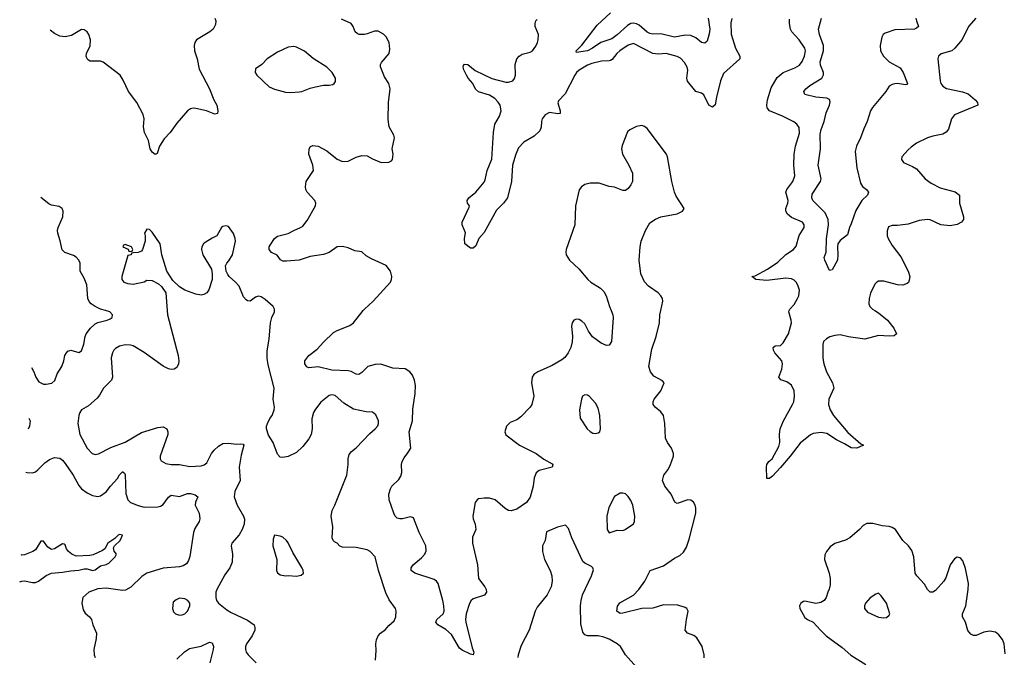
# Model space of a CAD drawing. Header units: inches. Extents: x 2293880 to 2522759, y 823965 to 1006879.
# Tile 167 of 256: x 2320455 to 2327696, y 987451 to 992139. Entities that reach past the tile are written whole.
import ezdxf

# ---------------------------------------------------------------- set-up
doc = ezdxf.new("R2010")
doc.units = ezdxf.units.IN
doc.header["$MEASUREMENT"] = 0
doc.layers.add('C3928', color=7, linetype='Continuous')
doc.layers.add('C3929', color=7, linetype='Continuous')

msp = doc.modelspace()

# ---------------------------------------------------------------- linework, layer by layer
at = {"layer": 'C3928', "color": 5}
for points, elevation in [([(2320541.8, 989581.6), (2320558.7, 989550), (2320572.8, 989510), (2320596.3, 989476.3), (2320630, 989460.3), (2320650, 989459.4), (2320692.4, 989467.6), (2320712.7, 989487.3), (2320730, 989534.5), (2320766, 989590), (2320779.5, 989630), (2320786, 989670), (2320798.8, 989690), (2320810, 989701.2), (2320830, 989709.3), (2320890, 989691.5), (2320910, 989704.5), (2320926.5, 989753.5), (2320935.5, 989810), (2320943.8, 989830), (2320976.1, 989870), (2321010, 989902.4), (2321030, 989913.8), (2321098, 989930), (2321120.4, 989939.6), (2321134.8, 989950), (2321137.3, 989970), (2321118.8, 989990), (2321086.2, 990000)], 320), ([(2321539.2, 990000), (2321541.3, 989970), (2321621.2, 989670), (2321625.8, 989630), (2321622.7, 989610), (2321610, 989582.9), (2321590.2, 989569.8), (2321570, 989566.6), (2321550, 989571.1), (2321510, 989592.4), (2321370, 989693.1), (2321290, 989740.5), (2321270, 989746.9), (2321230, 989749.7), (2321190, 989738.3), (2321159.1, 989720.9), (2321146.7, 989710), (2321136.5, 989690), (2321127.9, 989652.1), (2321137.6, 989510), (2321130.4, 989490), (2321072, 989430), (2321042.6, 989377.4), (2321024.3, 989355.7), (2320960, 989300), (2320910.2, 989269.7), (2320897, 989250), (2320890.2, 989229.7), (2320883.6, 989170), (2320898, 989090), (2320950, 988988.2), (2320987.7, 988950), (2321010, 988941.6), (2321033.8, 988946.2), (2321126.2, 988993.8), (2321230, 989033.4), (2321350, 989104), (2321470, 989140.9), (2321510, 989144.9), (2321537.1, 989130), (2321544.9, 989110), (2321544.2, 989090), (2321488.4, 988930), (2321487.7, 988910), (2321495.9, 988895.9), (2321530, 988876.3), (2321570, 988868.4), (2321630, 988868.4), (2321705.4, 988854.6), (2321790, 988858), (2321812.5, 988867.5), (2321830, 988882), (2321866.3, 988950), (2321886.3, 988973.7), (2321916.1, 989003.9), (2321950, 989022.6), (2321990, 989026.3), (2322050, 989019.3), (2322081.4, 989021.4), (2322097.5, 989017.5), (2322102.8, 989010), (2322083.2, 988936.8), (2322068.1, 988850), (2322076, 988750), (2322038, 988670), (2322032, 988630), (2322054.9, 988570), (2322100.3, 988490), (2322107.4, 988467.4), (2322106, 988430), (2322091.7, 988390), (2322070, 988351.8), (2322015.5, 988290), (2322010.4, 988270), (2322019.6, 988210), (2322018, 988150), (2322000.8, 988110), (2321963.1, 988056.9), (2321904.4, 987950), (2321898.4, 987930), (2321897.1, 987890), (2321903, 987870), (2321918, 987850), (2321979.4, 987799.4), (2322010, 987780.3), (2322130, 987724.6), (2322178.4, 987690), (2322185.3, 987670), (2322183.7, 987650), (2322164.9, 987610), (2322123.1, 987550), (2322115.8, 987530), (2322114.4, 987510), (2322121.6, 987490), (2322135.5, 987470), (2322194.9, 987410)], 340), ([(2323071.2, 987430), (2323077.4, 987502.6), (2323074.5, 987550), (2323079.8, 987580.2), (2323091.2, 987610), (2323107.8, 987630), (2323144, 987656), (2323170, 987684.9), (2323210, 987718.8), (2323221.6, 987750), (2323223.6, 987790), (2323219.5, 987810), (2323173, 987873), (2323146.4, 987926.4), (2323094, 988090), (2323069.3, 988190), (2323033.2, 988230), (2323010, 988242), (2322930, 988259.6), (2322830, 988262), (2322810, 988269.4), (2322789.6, 988289.6), (2322770, 988299.5), (2322759.5, 988310), (2322751.8, 988330), (2322757.7, 988410), (2322746, 988490), (2322752.6, 988530), (2322773.6, 988570), (2322861.6, 988790), (2322871.5, 988868.5), (2322869.5, 988910), (2322877.6, 988942.4), (2322895.8, 988964.2), (2322930, 988990.7), (2323030, 989096.3), (2323069.4, 989130), (2323087.8, 989152.2), (2323093.6, 989170), (2323093.3, 989190), (2323073.4, 989233.4), (2323050, 989254.5), (2323003.4, 989256.6), (2322910, 989275.6), (2322839.5, 989319.5), (2322776.1, 989376.1), (2322750, 989382), (2322730, 989377), (2322670, 989326), (2322630, 989276), (2322614.9, 989250), (2322603.4, 989203.4), (2322605.3, 989130), (2322597.6, 989090), (2322581.5, 989058.5), (2322538.2, 989001.8), (2322490, 988957.4), (2322430, 988926.6), (2322390, 988919.6), (2322370, 988922.9), (2322350, 988943.7), (2322318.3, 989030), (2322284.6, 989084.6), (2322269.8, 989130.2), (2322269.8, 989150.2), (2322276.3, 989170), (2322293.3, 989206.7), (2322311.3, 989230), (2322326.3, 989270), (2322328, 989290), (2322319.7, 989350), (2322326.6, 989430), (2322281.3, 989601.3), (2322274.4, 989650), (2322276.1, 989703.9), (2322289.7, 989789.7), (2322298.7, 989910), (2322309.7, 989950.3), (2322329.3, 989990), (2322329.3, 990000)], 340), ([(2324804.2, 990000), (2324816.1, 989970), (2324819, 989950), (2324806.9, 989773.1), (2324790, 989745.2), (2324770, 989743.7), (2324730, 989759.6), (2324666.2, 989806.2), (2324637.4, 989850), (2324610, 989903.7), (2324590, 989923.7), (2324570, 989936), (2324550, 989937.2), (2324530, 989929), (2324517.3, 989910), (2324513, 989887), (2324520.3, 989810), (2324516.9, 989770), (2324508, 989730), (2324489.2, 989690), (2324463.7, 989656.3), (2324441.9, 989638.1), (2324370, 989595.9), (2324266, 989550), (2324234.8, 989530), (2324224.9, 989510), (2324219.3, 989470), (2324236, 989370), (2324220.3, 989310), (2324208.4, 989290), (2324141.1, 989218.9), (2324110, 989197.6), (2324061.7, 989178.3), (2324034.8, 989150), (2324022.8, 989110), (2324030, 989086), (2324131, 989010), (2324254, 988950), (2324310, 988907.7), (2324370, 988874.8), (2324374.8, 988865.2), (2324370.4, 988849.6), (2324275.1, 988824.9), (2324252.5, 988807.5), (2324237.3, 988770), (2324231.3, 988710), (2324210, 988627.6), (2324181.1, 988590), (2324110, 988541.5), (2324070, 988527.4), (2324049.8, 988529.8), (2324024.2, 988544.2), (2323951.8, 988610), (2323910, 988621.1), (2323870, 988622.4), (2323830, 988617), (2323818.8, 988610), (2323805.5, 988590), (2323788.2, 988490), (2323790.6, 988470), (2323804.9, 988430), (2323810.5, 988390), (2323785.5, 988334.5), (2323784.6, 988290), (2323822, 988130), (2323828.5, 988030), (2323875.5, 987970), (2323884.9, 987950), (2323887.3, 987930), (2323872.4, 987907.6), (2323790, 987880.5), (2323773.4, 987866.6), (2323759.5, 987840.5), (2323737.8, 987770), (2323733, 987730), (2323736.9, 987710), (2323781.5, 987521.5), (2323795.5, 987490), (2323790.6, 987469.4), (2323770, 987475.1), (2323710, 987504.2), (2323690, 987519.6), (2323630, 987619.7), (2323590, 987655.8), (2323529.2, 987690), (2323516, 987710), (2323523.7, 987730), (2323569.8, 987770.2), (2323576.1, 987790), (2323574.6, 987830), (2323566.5, 987870), (2323532.8, 987992.8), (2323520.5, 988010), (2323502.5, 988022.5), (2323360.7, 988070), (2323333.3, 988090), (2323333, 988110), (2323347.8, 988130), (2323410, 988182.8), (2323435.1, 988210), (2323445.2, 988234.8), (2323442.3, 988270), (2323392.7, 988370), (2323350, 988477), (2323330, 988484.7), (2323270, 988468.5), (2323250, 988468.6), (2323230, 988475.1), (2323215.1, 988490), (2323205.4, 988510), (2323173, 988610), (2323169.6, 988650), (2323180.7, 988690), (2323192, 988710), (2323242, 988758), (2323258, 988782), (2323265.6, 988810), (2323263.5, 988870), (2323268.6, 988891.4), (2323281.8, 988918.2), (2323310, 988953.4), (2323331.2, 988990), (2323318.5, 989110), (2323344.8, 989190), (2323345.2, 989274.8), (2323362.4, 989390), (2323366.2, 989450), (2323358.5, 989490), (2323344.5, 989524.5), (2323325.1, 989550), (2323290.9, 989570.9), (2323198.2, 989578.2), (2323110, 989605.8), (2323070, 989604.8), (2323015.5, 989590), (2322970, 989544), (2322950, 989531.1), (2322930, 989533.1), (2322892.7, 989552.7), (2322870, 989558.4), (2322750, 989561.7), (2322650, 989586.5), (2322580.1, 989580.1), (2322566, 989586), (2322552.7, 989610), (2322552.7, 989630), (2322582, 989670), (2322643.6, 989716.4), (2322690, 989768.7), (2322761.9, 989838.1), (2322790, 989854.7), (2322881.6, 989890), (2322909.7, 989910), (2322981.7, 990000)], 320), ([(2325487.6, 987447.6), (2325489.7, 987469.7), (2325474, 987530), (2325435.6, 987595.6), (2325412.6, 987612.6), (2325365.2, 987630), (2325349.4, 987650), (2325358.9, 987730), (2325371.5, 987790), (2325362, 987810), (2325350, 987817.4), (2325294.1, 987834.1), (2325190, 987836.8), (2325110, 987812.9), (2325030.5, 987810.5), (2324890, 987776), (2324870, 987773.5), (2324846.9, 987790), (2324852, 987828), (2324868.9, 987851.1), (2324970, 987909.1), (2325008.5, 987950), (2325052.9, 988010), (2325091.6, 988088.4), (2325190, 988123.2), (2325270, 988179.5), (2325310, 988199.3), (2325336, 988224), (2325359.1, 988260.9), (2325379.2, 988320.8), (2325428.4, 988510), (2325428.3, 988548.3), (2325422.4, 988570), (2325411, 988591), (2325390, 988607), (2325369.5, 988609.5), (2325290, 988582.4), (2325272.6, 988592.6), (2325245, 988650), (2325200.3, 988710), (2325182.4, 988750), (2325191.1, 988790), (2325221.5, 988830), (2325238.7, 988861.3), (2325262.3, 988930), (2325264, 988950), (2325248.4, 988990), (2325219.2, 989030), (2325203.2, 989063.2), (2325198.9, 989170), (2325188.7, 989228.7), (2325170, 989256.2), (2325129, 989290), (2325113.2, 989310), (2325113.2, 989330), (2325121.2, 989350), (2325169.2, 989410), (2325194, 989470), (2325183.1, 989483.1), (2325118.6, 989518.6), (2325093.2, 989550), (2325080.9, 989590), (2325103.6, 989716.4), (2325135.1, 989810), (2325159.5, 989910), (2325162.7, 989970), (2325169.4, 990000)], 320), ([(2326743.3, 990000), (2326770, 989984.6), (2326835.8, 989930), (2326883.1, 989870), (2326903, 989830), (2326884.9, 989815.1), (2326850, 989811.1), (2326770, 989817.2), (2326670, 989791), (2326550, 989808.3), (2326490, 989821.8), (2326450, 989818.3), (2326413.1, 989806.9), (2326387.3, 989792.7), (2326367.4, 989772.6), (2326360.3, 989750), (2326362.2, 989650), (2326369.2, 989610), (2326388.9, 989548.9), (2326431.3, 989470), (2326441.5, 989430), (2326405.4, 989350), (2326402.9, 989310), (2326414.5, 989270), (2326438.6, 989230), (2326544.3, 989104.3), (2326640.6, 989020.6), (2326661, 989010), (2326611.2, 988988.8), (2326570, 988991.1), (2326521.5, 989021.5), (2326460.7, 989050), (2326390, 989096.3), (2326350, 989104.7), (2326290, 989096.2), (2326270, 989087), (2326195.1, 989024.9), (2326122, 988930), (2326050, 988846), (2325990, 988782), (2325971, 988769), (2325970, 988766), (2325950, 988766), (2325946, 988850), (2325949.6, 988870), (2325963.7, 988890), (2325987.8, 988910), (2326037.7, 989002.3), (2326043.9, 989030), (2326042, 989090), (2326048.5, 989130), (2326071.3, 989190), (2326139.3, 989310), (2326147.9, 989330), (2326153.2, 989370), (2326149.8, 989410), (2326130, 989453), (2326096.8, 989476.8), (2326052.1, 989492.1), (2326036.9, 989510), (2326059.8, 989570), (2326065.5, 989610), (2326059.8, 989630), (2326008.9, 989690), (2325998.5, 989710), (2325996.2, 989730), (2326010, 989741.3), (2326050, 989744), (2326057.4, 989750), (2326070, 989763.7), (2326108.4, 989830), (2326129.9, 989910), (2326128.4, 989930), (2326110.9, 989990), (2326114.6, 990000)], 280), ([(2320521.3, 989208.4), (2320524.9, 989204.9), (2320532, 989190), (2320527.2, 989150), (2320516.9, 989128.6)], 320), ([(2320499.5, 988813.4), (2320510, 988810.3), (2320550, 988808.5), (2320570, 988814.9), (2320589.4, 988830), (2320639, 988881), (2320673.7, 988906.3), (2320710, 988921.1), (2320750, 988916.5), (2320770, 988901.7), (2320790, 988876.5), (2320849.2, 988790), (2320890, 988715.3), (2320910, 988690.3), (2320950, 988661.7), (2320990, 988642), (2321030, 988634.4), (2321050, 988638.4), (2321090, 988667.2), (2321122.9, 988710), (2321175.2, 988764.8), (2321190, 988792.4), (2321210, 988815.5), (2321214.6, 988814.6), (2321226, 988806), (2321230, 988792), (2321235.4, 988655.4), (2321249.3, 988609.3), (2321270.3, 988590), (2321326.8, 988566.8), (2321370, 988554.6), (2321470, 988558.2), (2321490, 988562.7), (2321510, 988573.6), (2321550, 988628.9), (2321570, 988644.4), (2321630, 988633.1), (2321690, 988654.6), (2321710, 988656.3), (2321744.8, 988644.8), (2321765.7, 988630), (2321748.8, 988591.2), (2321745.2, 988570), (2321774.3, 988510), (2321779.6, 988470), (2321773.6, 988450), (2321742.6, 988397.4), (2321733.2, 988370), (2321706.7, 988193.3), (2321696.6, 988163.4), (2321681.6, 988138.4), (2321656.7, 988123.3), (2321630, 988117.4), (2321510, 988107.2), (2321390, 988069), (2321353.4, 988046.6), (2321272.6, 987967.4), (2321234, 987946), (2321210, 987943.1), (2321090, 987959.9), (2321030, 987954.3), (2320962.4, 987930), (2320919.5, 987890), (2320912.9, 987850), (2320921.3, 987801.3), (2320935.5, 987775.5), (2320967.7, 987750), (2320982, 987730), (2320992.4, 987690), (2321018.9, 987630), (2321016.9, 987590), (2321000.2, 987510), (2321002.3, 987470), (2321008.9, 987450)], 320), ([(2324990, 987378), (2324909.5, 987470), (2324874.5, 987530), (2324850, 987549.6), (2324790, 987584.2), (2324750, 987599.7), (2324710, 987608.2), (2324630, 987609.3), (2324610, 987617.2), (2324595.6, 987635.6), (2324581.7, 987698.3), (2324579.5, 987830), (2324583.7, 987870), (2324595.1, 987910), (2324659.3, 988050), (2324674, 988094), (2324668.7, 988110), (2324659.3, 988119.3), (2324610, 988144), (2324596.5, 988156.5), (2324515.4, 988330), (2324490, 988399), (2324470, 988424), (2324410, 988409.3), (2324330, 988374), (2324318.8, 988310), (2324300.7, 988270), (2324299.1, 988230), (2324313.4, 988170), (2324355.5, 988090), (2324367.7, 988050), (2324371, 988010), (2324362.8, 987970), (2324334, 987910), (2324261.1, 987818.9), (2324244.9, 987790), (2324202.4, 987650), (2324142.3, 987537.7), (2324120.4, 987470), (2324118.7, 987450)], 340), ([(2327702.3, 987477.8), (2327694.8, 987550), (2327682, 987582), (2327656.8, 987616.8), (2327630, 987636.4), (2327590, 987643.5), (2327544.7, 987635.3), (2327490, 987611.8), (2327470, 987612), (2327450, 987622.7), (2327428.3, 987648.3), (2327409.7, 987710), (2327389.6, 987750), (2327387.3, 987770), (2327413.7, 987830), (2327430.9, 987950), (2327432.9, 987992.9), (2327410, 988104), (2327390, 988161.2), (2327377.1, 988177.1), (2327370, 988183.7), (2327350, 988186.6), (2327330, 988176), (2327297.1, 988130), (2327265.1, 988034.9), (2327252, 988010), (2327190, 987943), (2327170, 987929.7), (2327150, 987931.5), (2327130.8, 987950.8), (2327109.8, 987990), (2327053.7, 988050), (2327041.5, 988070), (2327030.8, 988190), (2327016.5, 988236.5), (2326991.5, 988270), (2326949.8, 988309.8), (2326896.2, 988390), (2326870, 988406.3), (2326850, 988412.2), (2326798, 988418), (2326730, 988435.6), (2326685.8, 988434.2), (2326658.8, 988421.2), (2326630.5, 988390), (2326560.4, 988330), (2326528.3, 988311.7), (2326450, 988287.2), (2326416.4, 988263.6), (2326387.2, 988230), (2326374.9, 988205.1), (2326372.6, 988170), (2326408.1, 988070), (2326415.2, 988030), (2326414.9, 987985.1), (2326408.8, 987951.2), (2326397.6, 987930), (2326387, 987890), (2326372.2, 987870), (2326345.4, 987854.6), (2326310, 987846.9), (2326230, 987863), (2326219, 987861), (2326199.1, 987850), (2326190.4, 987830), (2326192.4, 987810), (2326230, 987744.4), (2326249.3, 987729.3), (2326290, 987710.4), (2326343, 987650), (2326386, 987610), (2326504.7, 987524.7), (2326567.6, 987467.6), (2326677.8, 987397.8)], 320), ([(2320454.9, 988005.5), (2320470, 988010.6), (2320490, 988013.2), (2320550, 988001.2), (2320570, 988001.5), (2320592.2, 988010), (2320650, 988054), (2320690, 988069.1), (2320770, 988076.7), (2320831.7, 988088.3), (2320890, 988091.8), (2320930, 988102.9), (2320950, 988102.7), (2320990, 988089.9), (2321010, 988095), (2321050, 988124.8), (2321090, 988133.4), (2321110, 988144), (2321155.9, 988190), (2321167.4, 988210), (2321150, 988232.2), (2321144.9, 988255.1), (2321152.9, 988270), (2321192.8, 988310), (2321210.2, 988350), (2321190, 988354.5), (2321178, 988350), (2321155.5, 988324.5), (2321103.2, 988290), (2321080.7, 988250), (2321063.9, 988236.1), (2320995.2, 988204.8), (2320970, 988199.6), (2320870, 988195), (2320838.9, 988210), (2320814, 988230), (2320799.5, 988250), (2320790, 988278.8), (2320783, 988283), (2320770, 988284.9), (2320710, 988247.7), (2320690, 988245), (2320661.4, 988261.4), (2320630, 988304.9), (2320614.3, 988305.7), (2320610, 988305.7), (2320570, 988241.5), (2320551.9, 988230), (2320490, 988205.1), (2320470, 988203), (2320465.8, 988203.6)], 280), ([(2321610, 987437.4), (2321667.9, 987492.1), (2321704.2, 987515.8), (2321790, 987533.7), (2321850, 987562.3), (2321870, 987558.4), (2321879.3, 987530), (2321877.6, 987510), (2321853, 987410)], 320)]:
    msp.add_lwpolyline(points, dxfattribs=dict(at, elevation=elevation))
for points, elevation in [([(2324610, 989380.9), (2324594.8, 989370), (2324585.5, 989350), (2324573, 989270), (2324576.3, 989210), (2324627.3, 989130), (2324650, 989110.8), (2324670, 989098.8), (2324690, 989096), (2324710, 989101), (2324722, 989110), (2324725.2, 989130), (2324720.5, 989230), (2324710, 989284), (2324690, 989319.3), (2324644, 989370), (2324630, 989378)], 340), ([(2324890, 988659), (2324870, 988657.2), (2324830, 988633.2), (2324788.3, 988551.7), (2324773.4, 988490), (2324776, 988390), (2324790, 988366), (2324850, 988386), (2324890, 988384), (2324908, 988390), (2324970, 988432), (2324976, 988450), (2324979.5, 988490), (2324964.5, 988570), (2324950, 988604), (2324930, 988634), (2324910, 988654)], 340), ([(2322330, 988349), (2322319.9, 988320.1), (2322317, 988270), (2322346.7, 988170), (2322343, 988090), (2322350, 988071.3), (2322370, 988058.8), (2322409.2, 988050.8), (2322430, 988053.4), (2322490, 988048), (2322525.1, 988054.9), (2322540.9, 988070), (2322539.7, 988090), (2322530, 988111.8), (2322462.5, 988222.5), (2322430, 988293.2), (2322418, 988310), (2322390, 988333.6), (2322370, 988342)], 360), ([(2326770, 987922), (2326750, 987915.3), (2326710, 987889.3), (2326674, 987850), (2326667.3, 987830), (2326667.3, 987810), (2326690, 987784), (2326770, 987747.3), (2326810, 987741), (2326830, 987744.7), (2326850, 987762), (2326853.2, 987770), (2326829.2, 987850), (2326790, 987904)], 340), ([(2321630, 987886.6), (2321604.9, 987875.1), (2321584.4, 987855.6), (2321577.6, 987810), (2321585.9, 987785.9), (2321600.7, 987770), (2321630, 987761.3), (2321650, 987763.1), (2321670, 987770.5), (2321689.7, 987790.3), (2321705.6, 987830), (2321707, 987850), (2321692.3, 987870), (2321670, 987881.6)], 340)]:
    msp.add_lwpolyline(points, close=True, dxfattribs=dict(at, elevation=elevation))
at = {"layer": 'C3929', "color": 5}
for points, elevation in [([(2325518.7, 992150), (2325529.3, 992070), (2325526.2, 992033.8), (2325510, 991981.2), (2325494.7, 991965.3), (2325470, 991971.3), (2325426.2, 992006.2), (2325390, 992022), (2325350, 992026), (2325270, 992009.8), (2325170, 992035.9), (2325110, 992032.8), (2325090, 992037), (2325070, 992047.6), (2325010, 992098.5), (2324990, 992109.4), (2324970, 992113.7), (2324950, 992110.4), (2324924.4, 992095.6), (2324850, 992027.3), (2324810, 991998.2), (2324728.7, 991971.3), (2324667.9, 991930), (2324630, 991910.7), (2324550, 991898), (2324546.6, 991910), (2324590, 991950.4), (2324702.6, 992097.4), (2324800.3, 992190)], 260), ([(2321890.3, 992150.3), (2321896.3, 992130), (2321895.9, 992104.1), (2321877.3, 992070), (2321854, 992050), (2321754.8, 991990), (2321742, 991970), (2321738.4, 991950), (2321740.3, 991910), (2321759, 991850), (2321774.8, 991774.8), (2321850.5, 991630), (2321882, 991550), (2321904.4, 991510), (2321912.4, 991470), (2321910.4, 991449.6), (2321890, 991444.5), (2321828.7, 991470), (2321750, 991485.6), (2321730, 991487.6), (2321710, 991482.9), (2321690, 991469.5), (2321610, 991378.7), (2321561.3, 991310), (2321518, 991262), (2321483, 991210), (2321464.7, 991155.3), (2321450, 991149), (2321430, 991164), (2321415.1, 991190), (2321403, 991250), (2321373.6, 991310), (2321366.3, 991350), (2321371.2, 991410), (2321362.8, 991442.8), (2321317.4, 991530), (2321254, 991610), (2321214.9, 991694.9), (2321193, 991730), (2321070, 991826.6), (2321050, 991833.6), (2320973.8, 991833.8), (2320960.5, 991840.5), (2320951.7, 991851.7), (2320943.7, 991870), (2320946.6, 991890), (2320972.2, 991947.8), (2320975.8, 991990), (2320963.6, 992030), (2320950, 992049.4), (2320930, 992064.5), (2320910, 992066.6), (2320836.7, 992023.3), (2320790, 992013.6), (2320750, 992018.7), (2320730, 992027.6), (2320710, 992037.6), (2320678.6, 992062.1)], 320), ([(2322981.7, 990000), (2322989.8, 990010.2), (2323053.7, 990070), (2323180.7, 990210), (2323189.6, 990230), (2323191.2, 990250), (2323181.1, 990290), (2323150, 990331), (2323041, 990381), (2323003.8, 990403.8), (2322970, 990431.8), (2322918.8, 990438.8), (2322870, 990460.5), (2322830, 990472.4), (2322790, 990468.2), (2322731.7, 990428.3), (2322690, 990411.6), (2322590, 990397.7), (2322510, 990369.8), (2322417.2, 990362.8), (2322390, 990364.4), (2322373.7, 990373.7), (2322348.4, 990408.4), (2322306.9, 990426.9), (2322288.4, 990450), (2322290.7, 990470), (2322297.6, 990482.4), (2322330, 990530.4), (2322350, 990548.4), (2322430, 990566), (2322469.8, 990590.3), (2322521.2, 990610), (2322538.4, 990621.6), (2322570, 990662), (2322631.3, 990770), (2322633.6, 990790), (2322625.1, 990810), (2322569.5, 990870), (2322559.6, 990890), (2322556.3, 990910), (2322562, 990950), (2322615.8, 991030), (2322611.1, 991070), (2322582.4, 991150), (2322582.7, 991190), (2322592.7, 991207.3), (2322610, 991214), (2322650, 991208), (2322713.8, 991173.8), (2322790, 991114), (2322830, 991096), (2322870, 991099.1), (2322930, 991128.2), (2322970, 991141.6), (2323010, 991138.8), (2323050, 991114.8), (2323114, 991090), (2323169.4, 991090.6), (2323190, 991101), (2323196, 991110), (2323200.9, 991150), (2323194.5, 991190), (2323211.8, 991270), (2323207, 991290), (2323172, 991350), (2323164.9, 991404.9), (2323166.2, 991530), (2323179.1, 991630), (2323168.6, 991668.6), (2323138, 991718), (2323107.5, 991792.5), (2323107.4, 991810), (2323115.7, 991824.3), (2323171.8, 991890), (2323178, 991922), (2323172.3, 991970), (2323150, 992012.2), (2323130, 992031.8), (2323090, 992053.8), (2323064.3, 992055.7), (2323010, 992034), (2322990, 992031.1), (2322951.1, 992031.1), (2322936.2, 992036.2), (2322921.3, 992050), (2322908.2, 992090), (2322891.5, 992110), (2322822.4, 992142.4)], 320), ([(2325692.4, 992147.6), (2325685.4, 992114.6), (2325687.4, 992032.6), (2325718.3, 991930), (2325750.4, 991870), (2325750.5, 991850), (2325630, 991743.6), (2325607.6, 991690), (2325578.9, 991570), (2325570, 991514), (2325550, 991496.9), (2325522.9, 991510), (2325487.3, 991587.3), (2325470, 991598.8), (2325426.6, 991610), (2325366.8, 991686.8), (2325362.3, 991710), (2325368.2, 991768.2), (2325362.5, 991790), (2325344.7, 991824.7), (2325315.7, 991855.7), (2325289.1, 991869.1), (2325210, 991890.6), (2325150, 991884.9), (2325110, 991889.9), (2324970, 991964.1), (2324930, 991951.4), (2324869.3, 991910), (2324846.4, 991890), (2324812.7, 991847.3), (2324800.3, 991839.7), (2324790, 991835.2), (2324733.4, 991833.4), (2324662.6, 991817.4), (2324630, 991803.6), (2324570, 991767.6), (2324549.7, 991750.3), (2324536.6, 991730), (2324465.7, 991594.3), (2324416.7, 991543.3), (2324412.6, 991527.4), (2324430.1, 991470), (2324430.1, 991449.9), (2324412.2, 991447.8), (2324350, 991456.5), (2324319.6, 991440.4), (2324296.9, 991410), (2324291.3, 991390), (2324290.2, 991349.8), (2324279.2, 991320.8), (2324237.7, 991282.3), (2324161.7, 991238.3), (2324123.5, 991196.5), (2324103.5, 991150), (2324079, 991070), (2324072.7, 990950), (2324042.4, 990830), (2324012.6, 990790), (2323961.3, 990738.7), (2323870, 990575.3), (2323830.7, 990530), (2323810, 990475.3), (2323790, 990458), (2323770, 990458), (2323729.3, 990490), (2323726, 990530), (2323732.9, 990572.9), (2323708.7, 990630), (2323708, 990650), (2323760.4, 990759.6), (2323762, 990770), (2323749.2, 990789.2), (2323745.2, 990810), (2323757.2, 990830), (2323810, 990870.8), (2323870, 990943.8), (2323878.6, 990961.4), (2323893.5, 991030), (2323926.4, 991113.6), (2323939.8, 991310), (2323948.6, 991370), (2323982.8, 991430), (2323994.8, 991470), (2323988, 991510), (2323973.7, 991533.7), (2323950, 991559.8), (2323910, 991584.8), (2323828.9, 991608.9), (2323807.3, 991627.3), (2323787.6, 991670), (2323752.6, 991710), (2323741.1, 991730), (2323721.7, 991770), (2323716.3, 991790), (2323718.4, 991801.6), (2323727.3, 991812.7), (2323750, 991808.7), (2323805.5, 991765.5), (2323927.3, 991707.3), (2324030, 991679.7), (2324050, 991679.2), (2324081.6, 991690), (2324094.6, 991705.4), (2324102, 991730), (2324098.4, 991810), (2324109.9, 991850.1), (2324128.3, 991871.7), (2324150, 991884.9), (2324210, 991899.6), (2324226, 991910), (2324250, 991943.7), (2324262.4, 991970), (2324268.7, 991990), (2324269.8, 992030), (2324246.3, 992090), (2324245.1, 992110), (2324249.6, 992130.4), (2324259.5, 992140.5)], 280), ([(2326114.6, 990000), (2326118.3, 990010), (2326150, 990046), (2326175.3, 990090), (2326183.8, 990110), (2326188.7, 990150), (2326180.5, 990180.5), (2326167.1, 990207.1), (2326150, 990223.5), (2326130, 990233.3), (2326090, 990237.7), (2325950, 990220.9), (2325869, 990230), (2325839.3, 990250), (2325863.1, 990256.9), (2325955.4, 990304.6), (2326030, 990355.2), (2326090, 990412.4), (2326145.6, 990450), (2326166.1, 990473.9), (2326188.5, 990551.5), (2326222.9, 990610), (2326224.5, 990630), (2326212.3, 990650), (2326130, 990685), (2326100.9, 990710), (2326088.5, 990730), (2326088.4, 990750), (2326103.1, 990790), (2326105.3, 990810), (2326088.6, 990870), (2326096.1, 990890), (2326140.3, 990950), (2326155.5, 990990), (2326147.9, 991070), (2326149.8, 991150), (2326159.8, 991210), (2326190, 991304.7), (2326187.2, 991347.2), (2326170.9, 991370.9), (2326147.8, 991387.8), (2326065.6, 991430), (2325969.2, 991469.2), (2325952.3, 991490), (2325948.9, 991510), (2325955.5, 991550), (2325982.4, 991637.6), (2326025.9, 991714.1), (2326069.1, 991750.9), (2326155.3, 991784.7), (2326190, 991805.7), (2326210, 991830.4), (2326227.4, 991870), (2326233.5, 991910), (2326228.2, 991930), (2326188, 991990), (2326134.3, 992050), (2326124.4, 992070), (2326115.6, 992110), (2326116.6, 992143.4)], 280), ([(2327046.4, 992150), (2327050.4, 992130), (2327066, 992090), (2327050, 992075.6), (2327036, 992070), (2326890, 992063.4), (2326820.3, 992039.7), (2326806, 992030), (2326795.2, 992010), (2326784, 991950), (2326785.8, 991910), (2326806.7, 991870), (2326850, 991828.1), (2326930, 991785.3), (2326952.6, 991750), (2326983, 991670), (2326978.3, 991661.7), (2326970, 991659.6), (2326910, 991669.1), (2326890, 991666.6), (2326870, 991662.2), (2326849.4, 991650.6), (2326825.3, 991610), (2326725.9, 991494.1), (2326712.1, 991467.9), (2326688.5, 991390), (2326662.3, 991337.7), (2326639.2, 991270), (2326609.1, 991210), (2326599.7, 991170), (2326611.1, 991050), (2326637.5, 990937.5), (2326652, 990912), (2326683, 990890), (2326698, 990870), (2326690.5, 990850), (2326648, 990810), (2326604.1, 990735.9), (2326570, 990637.2), (2326556.5, 990610), (2326541.6, 990558.4), (2326490, 990515.1), (2326472.7, 990490), (2326468.2, 990470), (2326472.4, 990410), (2326468.7, 990371.3), (2326430, 990299), (2326410, 990295.3), (2326375.1, 990370), (2326371.6, 990390), (2326386, 990430), (2326388.5, 990528.5), (2326403.6, 990630), (2326400.5, 990670), (2326379.5, 990719.5), (2326288.4, 990808.4), (2326279.9, 990830), (2326283.8, 990856.2), (2326344.9, 990950), (2326349.8, 990970), (2326327.3, 991070), (2326345.3, 991190), (2326342.1, 991297.9), (2326348.8, 991331.2), (2326371.4, 991390), (2326385.1, 991454.9), (2326411.3, 991510), (2326415.6, 991535.6), (2326411.4, 991551.4), (2326390, 991560.9), (2326310, 991569.8), (2326229.8, 991589.8), (2326220.5, 991610), (2326235.4, 991630), (2326265.6, 991654.4), (2326353.1, 991710), (2326366.2, 991733.8), (2326365.8, 991750), (2326345, 991805), (2326342.5, 991830), (2326365.6, 991910), (2326366.8, 991950), (2326337.5, 992030), (2326330.6, 992070), (2326352.2, 992150)], 260), ([(2327485.5, 992150), (2327432.4, 992087.6), (2327385.9, 991994.1), (2327331.1, 991928.9), (2327309.2, 991910.8), (2327232.7, 991887.3), (2327212.7, 991870), (2327206.7, 991850), (2327224.6, 991690), (2327228.9, 991670), (2327243.1, 991650), (2327270, 991634), (2327388.6, 991608.6), (2327430, 991593), (2327481, 991550), (2327498, 991530), (2327502, 991510), (2327330, 991440.5), (2327307, 991410), (2327285.7, 991334.3), (2327268.8, 991311.2), (2327242.6, 991297.4), (2327170, 991283), (2327130.3, 991269.7), (2327051, 991230), (2327010, 991202.7), (2326990, 991182.7), (2326943, 991130), (2326939.1, 991110), (2326954, 991090), (2327020.5, 991060.5), (2327050, 991041.3), (2327114.9, 990970), (2327157.5, 990937.5), (2327223.4, 990903.4), (2327333.3, 990873.3), (2327366.8, 990850), (2327365.5, 990790), (2327394.8, 990690), (2327394.8, 990670), (2327381, 990650), (2327350, 990632.7), (2327297, 990623), (2327230, 990629.7), (2327150, 990667.1), (2327130, 990671), (2327070, 990662.4), (2326990, 990636.2), (2326910, 990626.3), (2326870, 990626.9), (2326843.7, 990616.3), (2326833.3, 990586.7), (2326835.6, 990550), (2326842, 990530), (2326870, 990479.5), (2326934.7, 990394.7), (2326988.9, 990290), (2327000.3, 990250), (2326996.7, 990223.3), (2326992, 990208), (2326981.3, 990198.7), (2326950, 990187.8), (2326910, 990189.7), (2326810, 990216.4), (2326770, 990215.6), (2326758.8, 990210), (2326744.4, 990195.6), (2326711.5, 990128.5), (2326701.1, 990090), (2326699.5, 990050), (2326706.4, 990030), (2326726, 990010), (2326743.3, 990000)], 280), ([(2325169.4, 990000), (2325185.2, 990070), (2325181.2, 990090), (2325169.2, 990110), (2325149.2, 990130), (2325080.4, 990180.4), (2325050.9, 990210.9), (2325023.5, 990270), (2325009.7, 990370), (2325018, 990470), (2325025.6, 990510), (2325056.9, 990590), (2325090, 990645.5), (2325130, 990672.2), (2325170, 990688.4), (2325290, 990710.7), (2325328.7, 990730), (2325342, 990750), (2325281.8, 990841.8), (2325269.7, 990870), (2325249.7, 990950), (2325219.7, 991130), (2325211.3, 991150), (2325070, 991339.6), (2325050, 991354.7), (2325030, 991360.5), (2324990, 991353.6), (2324941, 991330), (2324925.3, 991314.7), (2324886, 991214), (2324881.3, 991190), (2324888.5, 991150), (2324935.3, 991070), (2324960.5, 991010), (2324960.5, 990950), (2324950, 990924), (2324930, 990897.2), (2324910, 990883.7), (2324890, 990882.9), (2324830, 990907), (2324790, 990912.3), (2324717.4, 990937.4), (2324650, 990938), (2324612.1, 990927.9), (2324586.8, 990910), (2324570, 990889), (2324542.7, 990770), (2324537, 990630), (2324473.4, 990450), (2324470.3, 990430), (2324473.7, 990410), (2324498.7, 990370), (2324567.6, 990307.6), (2324633.7, 990230), (2324654.4, 990210), (2324725.5, 990165.5), (2324750, 990139.5), (2324768, 990110), (2324792.2, 990030), (2324804.2, 990000)], 320), ([(2321086.2, 990000), (2321050, 990011.1), (2321010, 990031), (2320981.2, 990050), (2320966.3, 990066.3), (2320956.1, 990090), (2320948.8, 990188.8), (2320930, 990238), (2320900.2, 990290), (2320899.5, 990350), (2320890.4, 990370), (2320870, 990393.7), (2320850, 990405.7), (2320787.2, 990427.2), (2320767.1, 990447.1), (2320753.5, 990513.5), (2320734.6, 990570), (2320733.4, 990590), (2320737.4, 990610), (2320773.1, 990690), (2320775.3, 990730), (2320767.3, 990750), (2320745.3, 990765.3), (2320690, 990776.5), (2320670, 990785.3), (2320610.8, 990831.9)], 320), ([(2322329.3, 990000), (2322329.2, 990010), (2322319, 990030), (2322261, 990081), (2322230, 990100.9), (2322210, 990106), (2322190, 990099.3), (2322150, 990069.3), (2322130, 990073.2), (2322120.1, 990080.1), (2322102, 990102), (2322070, 990179), (2322042, 990210), (2321995.3, 990250), (2321985.6, 990265.6), (2321973.2, 990290), (2321968.7, 990330), (2321977.2, 990350), (2321993.1, 990366.9), (2322019.3, 990410), (2322041.2, 990510), (2322039.3, 990530), (2322026.8, 990566.8), (2321990, 990619), (2321970, 990624), (2321950, 990619), (2321938, 990610), (2321904.7, 990550), (2321870, 990533.2), (2321819.9, 990500.1), (2321806.8, 990490), (2321794.8, 990470), (2321790.8, 990450), (2321802.8, 990410), (2321864.7, 990304.7), (2321871.3, 990270), (2321871.3, 990230), (2321846.4, 990153.6), (2321832, 990130), (2321810, 990119), (2321790, 990114), (2321750, 990121.2), (2321670, 990149.4), (2321630, 990175.6), (2321581.6, 990221.6), (2321538, 990290), (2321500.9, 990410), (2321489.2, 990490), (2321430, 990578), (2321410, 990595.3), (2321390, 990598), (2321372, 990570), (2321378, 990550), (2321378, 990510), (2321358, 990450), (2321350, 990438), (2321327.3, 990427.3), (2321290, 990426), (2321278, 990422), (2321274, 990410), (2321250, 990406), (2321207.3, 990250), (2321206.8, 990230), (2321221, 990210), (2321250, 990199.1), (2321290, 990193.4), (2321369.1, 990210.9), (2321390, 990224.7), (2321430, 990222), (2321476.9, 990196.9), (2321497.3, 990177.3), (2321530, 990132), (2321539.2, 990000)], 340)]:
    msp.add_lwpolyline(points, dxfattribs=dict(at, elevation=elevation))
at = {"layer": 'C3929', "color": 5, "elevation": 340}
for points in [[(2322470, 991942), (2322430, 991937), (2322350, 991900.7), (2322274.8, 991850), (2322236, 991810), (2322190, 991778), (2322187.3, 991750), (2322198.8, 991730), (2322290, 991644.9), (2322330, 991627.3), (2322410, 991606.8), (2322450, 991604), (2322510, 991608.2), (2322530, 991610.6), (2322590, 991634.9), (2322630, 991645.5), (2322690, 991657.3), (2322730, 991657.3), (2322757, 991663), (2322768.7, 991670), (2322776.5, 991683.5), (2322777.2, 991710), (2322752.7, 991750), (2322712.7, 991790), (2322612.9, 991852.9), (2322550, 991906.6), (2322490, 991937)], [(2321230, 990486), (2321218, 990482), (2321214, 990470), (2321252.7, 990452.7), (2321258, 990438), (2321270, 990434), (2321282, 990438), (2321286, 990450), (2321278, 990470)]]:
    msp.add_lwpolyline(points, close=True, dxfattribs=at)

doc.saveas('drawing.dxf')
